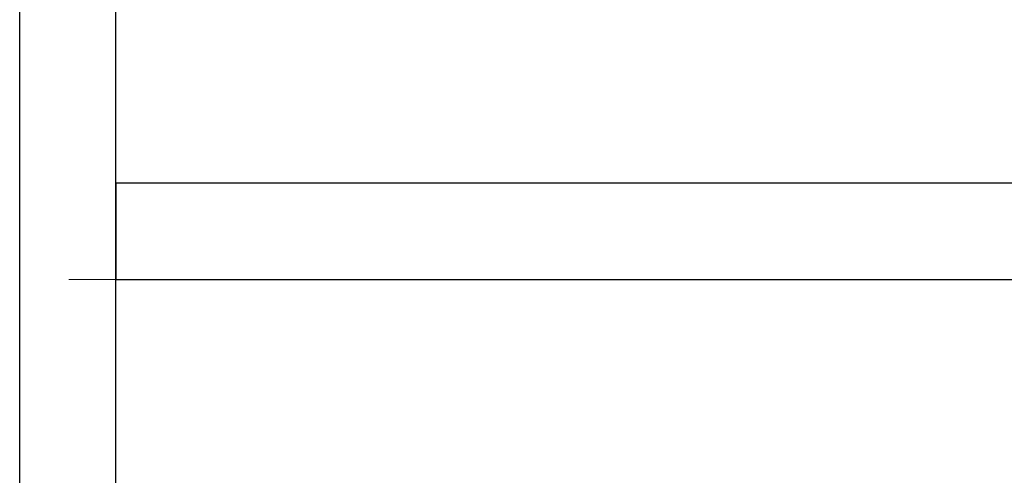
# Model space of a CAD drawing. Header units: metres. Extents: x 397.7 to 427.5, y 12.7 to 28.4.
# Tile 62 of 130: x 407.44 to 408.462, y 26.526 to 26.999. Entities that reach past the tile are written whole.
import ezdxf

# ---------------------------------------------------------------- set-up
doc = ezdxf.new("R2010")
doc.units = ezdxf.units.M
doc.layers.add('A-WALL-____-MCUT', color=7, linetype='Continuous', lineweight=25)
doc.layers.add('A-WALL-____-OTLN', color=7, linetype='Continuous', lineweight=25)

# ---------------------------------------------------------------- blocks, each defined once
blk = doc.blocks.new('Family - Evans P4-154126-07_CLI_AIRE_P4')
at = {"layer": 'A-WALL-____-MCUT', "color": 253, "true_color": 0xaaaaaa}
for p, q in [((1.72, 0.1), (0, 0.1)), ((0, 0), (1.72, 0))]:
    blk.add_line(p, q, dxfattribs=at)
at = {"layer": 'A-WALL-____-OTLN', "color": 253, "true_color": 0xaaaaaa}
for p, q in [((1.72, 0.1), (0, 0.1)), ((0, 0), (1.72, 0))]:
    blk.add_line(p, q, dxfattribs=at)
at = {"layer": 'A-WALL-____-OTLN', "color": 253, "lineweight": 18, "true_color": 0xaaaaaa}
blk.add_line((-0.0054, 0), (1.72, 0), dxfattribs=at)
blk = doc.blocks.new('Family - Evans P4-154248-07_CLI_AIRE_P4')
at = {"layer": 'A-WALL-____-MCUT', "color": 253, "true_color": 0xaaaaaa}
for p, q in [((1.3477, 0.1), (0, 0.1)), ((0, 0.1), (0, 0)), ((0, 0), (1.3477, 0))]:
    blk.add_line(p, q, dxfattribs=at)
at = {"layer": 'A-WALL-____-OTLN', "color": 253, "true_color": 0xaaaaaa}
for p, q in [((1.3477, 0.1), (0, 0.1)), ((0, 0.1), (0, 0)), ((0, 0), (1.3477, 0))]:
    blk.add_line(p, q, dxfattribs=at)
at = {"layer": 'A-WALL-____-OTLN', "color": 253, "lineweight": 18, "true_color": 0xaaaaaa}
blk.add_line((-0.0488, 0), (1.3477, 0), dxfattribs=at)
blk = doc.blocks.new('LONDR55-XX_ZZ-ARQ-CAA-M3D-Londres55_ifc-1-07_CLI_AIRE_P4')
at = {"layer": 'A-WALL-____-OTLN', "color": 253, "lineweight": 18, "true_color": 0xaaaaaa, "rotation": 270}
blk.add_blockref('Family - Evans P4-154126-07_CLI_AIRE_P4', (407.4397, 27.6495), dxfattribs=at)
at = {"layer": 'A-WALL-____-OTLN', "color": 253, "lineweight": 18, "true_color": 0xaaaaaa}
blk.add_blockref('Family - Evans P4-154248-07_CLI_AIRE_P4', (407.5397, 26.7295), dxfattribs=at)

msp = doc.modelspace()

# ---------------------------------------------------------------- block references
at = {"lineweight": 5}
msp.add_blockref('LONDR55-XX_ZZ-ARQ-CAA-M3D-Londres55_ifc-1-07_CLI_AIRE_P4', (0, 0), dxfattribs=at)

doc.saveas('drawing.dxf')
